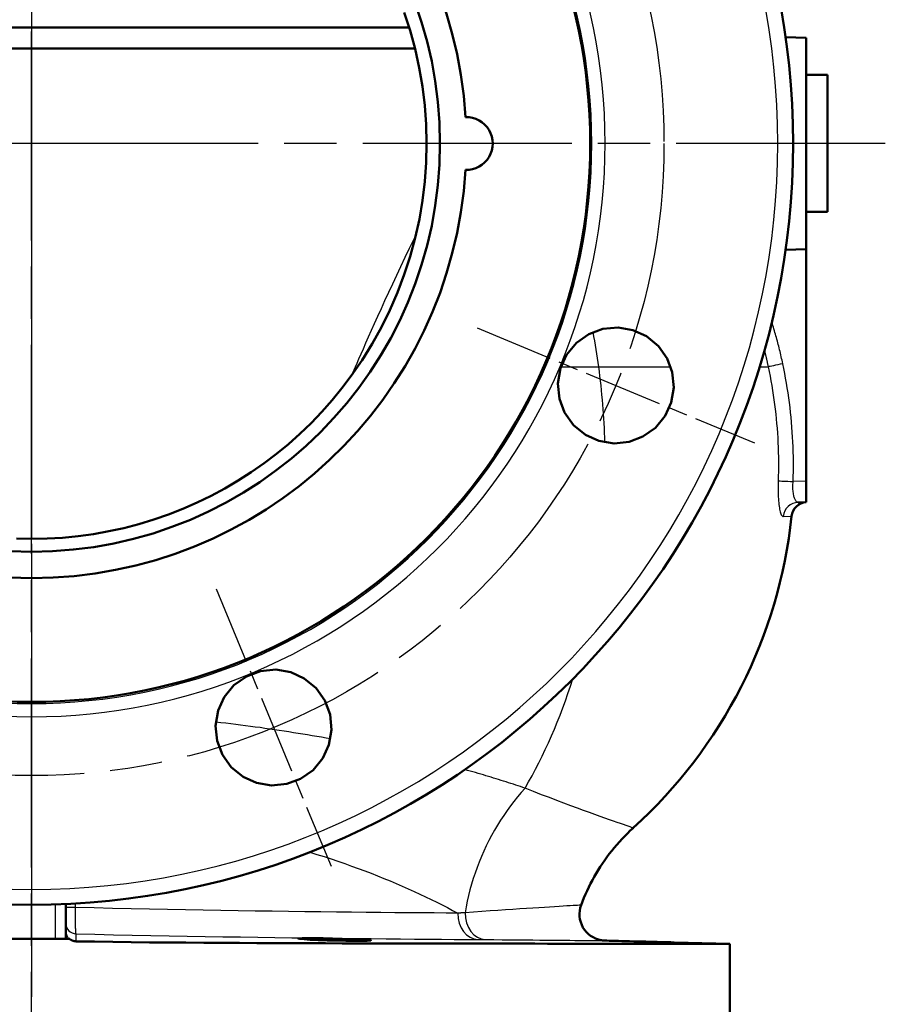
# Model space of a CAD drawing. Header units: millimetres. Extents: x 257 to 2036, y 206 to 1822.
# Tile 54 of 66: x 1872 to 2036, y 1164 to 1351. Entities that reach past the tile are written whole.
import ezdxf

# ---------------------------------------------------------------- set-up
doc = ezdxf.new("R2010")
doc.units = ezdxf.units.MM
doc.header["$LTSCALE"] = 7
doc.linetypes.add('CHAIN', pattern=[0.3543, 0.2362, -0.0295, 0.0591, -0.0295])
for name, color, linetype, lineweight in [('Mittellinie(DIN)', 4, 'CHAIN', 25), ('Mittelpunktmarkierung(DIN)', 4, 'CHAIN', 25), ('Sichtbare Kanten(DIN)', 7, 'Continuous', 50), ('Sichtbare tangentiale Kanten(DIN)', 3, 'Continuous', 25)]:
    doc.layers.add(name, color=color, linetype=linetype, lineweight=lineweight)

msp = doc.modelspace()

# ---------------------------------------------------------------- linework, layer by layer
at = {"layer": 'Mittellinie(DIN)', "linetype": 'CHAIN', "ltscale": 23.990969}
msp.add_line((1873.77, 832.92), (1873.77, 1821.73), dxfattribs=at)
msp.add_circle((1873.77, 1327.33), 120, dxfattribs=at)
at = {"layer": 'Mittelpunktmarkierung(DIN)', "linetype": 'CHAIN', "ltscale": 23.990969}
for p, q in [((1873.77, 1489.33), (1873.77, 1165.33)), ((1873.77, 1489.33), (1873.77, 1165.33)), ((1891.27, 1327.33), (1711.77, 1327.33)), ((2035.77, 1327.33), (1856.27, 1327.33))]:
    msp.add_line(p, q, dxfattribs=at)
at = {"layer": 'Mittelpunktmarkierung(DIN)', "linetype": 'CHAIN', "ltscale": 9.04779}
for p, q in [((1958.3, 1292.31), (2010.96, 1270.5)), ((1908.78, 1242.79), (1930.6, 1190.13))]:
    msp.add_line(p, q, dxfattribs=at)
at = {"layer": 'Sichtbare Kanten(DIN)'}
for p, q in [((1802.29, 1349.33), (1873.77, 1349.33)), ((1873.77, 1349.33), (1945.24, 1349.33)), ((2020.77, 1347.41), (2016.85, 1347.51)), ((2020.77, 1347.41), (2020.77, 1307.25)), ((1873.77, 1345.33), (1801.18, 1345.33)), ((1946.35, 1345.33), (1873.77, 1345.33)), ((2024.77, 1340.33), (2020.77, 1340.33)), ((2024.77, 1340.33), (2024.77, 1314.33)), ((2024.77, 1314.33), (2020.77, 1314.33)), ((2020.77, 1307.25), (2016.85, 1307.15)), ((2020.77, 1263.25), (2020.77, 1307.25)), ((2020.77, 1263.25), (2020.77, 1259.25)), ((2019.26, 1259.21), (2020.77, 1259.25)), ((2020.77, 1259.25), (2020.77, 1259.25)), ((1880.27, 1176.64), (1880.27, 1182.97)), ((1869.27, 1176.33), (1878.27, 1176.33)), ((1878.27, 1176.33), (1880.23, 1176.33)), ((1880.23, 1176.33), (1880.31, 1176.33)), ((1880.31, 1176.33), (1880.95, 1176.33)), ((1880.95, 1176.33), (1881, 1176.33)), ((1995.69, 1175.68), (2006.27, 1175.41)), ((2006.27, 1149.33), (2006.27, 1175.41))]:
    msp.add_line(p, q, dxfattribs=at)
at = {"layer": 'Sichtbare Kanten(DIN)', "flags": 128}
for points in [[(1934.43, 1283.22), (1936.49, 1286.21), (1938.4, 1289.3), (1940.16, 1292.47), (1941.76, 1295.72), (1943.21, 1299.05), (1944.49, 1302.45), (1945.61, 1305.9), (1946.56, 1309.39), (1947.35, 1312.94), (1947.95, 1316.52), (1948.39, 1320.12), (1948.65, 1323.73), (1948.74, 1327.34), (1948.65, 1330.96), (1948.38, 1334.56), (1947.95, 1338.15), (1947.34, 1341.72), (1946.55, 1345.27), (1945.6, 1348.77), (1944.48, 1352.21)], [(1987.89, 1291.91), (1990.47, 1290.73), (1992.71, 1288.87), (1994.36, 1286.53), (1995.34, 1283.89), (1995.63, 1281), (1995.14, 1278.16), (1993.98, 1275.61), (1992.14, 1273.37), (1989.79, 1271.69), (1987.16, 1270.7), (1984.29, 1270.41), (1981.43, 1270.89), (1978.86, 1272.04), (1976.62, 1273.87), (1974.92, 1276.25), (1973.93, 1278.88), (1973.64, 1281.78), (1974.12, 1284.65), (1975.29, 1287.21), (1977.15, 1289.47), (1979.51, 1291.14), (1982.16, 1292.12), (1985.08, 1292.39), (1987.89, 1291.91)], [(1873.77, 1252.26), (1876.72, 1252.32), (1879.66, 1252.5), (1882.59, 1252.79), (1885.51, 1253.19), (1888.41, 1253.71), (1891.29, 1254.34), (1894.14, 1255.09), (1896.97, 1255.95), (1899.75, 1256.91), (1902.5, 1257.99), (1905.19, 1259.17), (1907.84, 1260.46), (1910.44, 1261.85), (1912.99, 1263.35), (1915.47, 1264.94), (1917.89, 1266.63), (1920.23, 1268.41), (1922.5, 1270.27), (1924.69, 1272.23), (1926.81, 1274.27), (1928.84, 1276.39), (1930.79, 1278.59), (1932.66, 1280.87), (1934.43, 1283.22)], [(1870.94, 1252.32), (1873.77, 1252.26)], [(1929.42, 1221.59), (1930.41, 1218.92), (1930.68, 1216.03), (1930.2, 1213.21), (1929.02, 1210.65), (1927.18, 1208.4), (1924.83, 1206.74), (1922.2, 1205.76), (1919.32, 1205.47), (1916.46, 1205.95), (1913.91, 1207.11), (1911.67, 1208.93), (1909.98, 1211.29), (1908.99, 1213.92), (1908.7, 1216.8), (1909.17, 1219.68), (1910.34, 1222.25), (1912.18, 1224.5), (1914.55, 1226.18), (1917.19, 1227.17), (1920.1, 1227.45), (1922.94, 1226.97), (1925.52, 1225.79), (1927.77, 1223.92), (1929.42, 1221.59)], [(1987.93, 1197.39), (1987.38, 1196.89), (1986.85, 1196.37), (1986.32, 1195.84), (1985.81, 1195.31), (1985.3, 1194.76), (1984.81, 1194.2), (1984.33, 1193.64), (1983.86, 1193.06), (1983.4, 1192.48), (1982.95, 1191.88), (1982.52, 1191.28), (1982.1, 1190.67), (1981.69, 1190.05), (1981.29, 1189.42), (1980.91, 1188.78), (1980.53, 1188.14), (1980.18, 1187.49), (1979.83, 1186.83), (1979.5, 1186.16), (1979.18, 1185.49), (1978.87, 1184.81), (1978.58, 1184.13), (1978.31, 1183.44), (1978.04, 1182.75)], [(1881, 1176.33), (1881.04, 1176.29), (1881.09, 1176.26), (1881.13, 1176.23), (1881.18, 1176.2), (1881.22, 1176.17), (1881.27, 1176.14), (1881.32, 1176.11), (1881.37, 1176.09), (1881.42, 1176.07), (1881.47, 1176.04), (1881.52, 1176.02), (1881.57, 1176), (1881.62, 1175.98), (1881.68, 1175.97), (1881.73, 1175.95), (1881.78, 1175.94), (1881.83, 1175.93), (1881.89, 1175.91), (1881.94, 1175.91), (1882, 1175.9), (1882.05, 1175.89), (1882.11, 1175.89), (1882.16, 1175.88), (1882.22, 1175.88)], [(1882.22, 1175.88), (1885.71, 1175.82), (1889.2, 1175.77), (1892.68, 1175.72), (1896.15, 1175.69), (1899.6, 1175.66), (1903.03, 1175.63), (1906.45, 1175.6), (1909.84, 1175.58), (1913.2, 1175.57), (1916.54, 1175.55), (1919.84, 1175.54), (1923.12, 1175.53), (1926.36, 1175.52), (1929.56, 1175.51), (1932.72, 1175.5), (1935.83, 1175.49), (1938.9, 1175.48), (1941.93, 1175.48), (1944.91, 1175.47), (1947.83, 1175.46), (1950.71, 1175.46), (1953.53, 1175.46), (1956.3, 1175.45), (1959.01, 1175.45), (1961.67, 1175.44), (1964.26, 1175.44), (1966.79, 1175.44), (1969.25, 1175.44), (1971.65, 1175.43), (1973.97, 1175.43), (1976.22, 1175.43), (1978.4, 1175.43), (1980.51, 1175.42), (1982.54, 1175.42), (1984.5, 1175.42), (1986.38, 1175.42), (1988.19, 1175.42), (1989.91, 1175.42), (1991.56, 1175.42), (1993.12, 1175.41), (1994.6, 1175.41), (1996, 1175.41), (1997.31, 1175.41), (1998.53, 1175.41), (1999.67, 1175.41), (2000.71, 1175.41), (2001.67, 1175.41), (2002.54, 1175.41), (2003.32, 1175.41), (2004, 1175.41), (2004.6, 1175.41), (2005.11, 1175.41), (2005.53, 1175.41), (2005.85, 1175.41), (2006.08, 1175.41), (2006.22, 1175.41), (2006.27, 1175.41)], [(1935.06, 1175.95), (1933.43, 1175.97), (1931.65, 1176.01), (1929.85, 1176.06), (1928.15, 1176.12), (1926.66, 1176.19), (1925.48, 1176.27), (1924.7, 1176.34), (1924.36, 1176.4), (1924.5, 1176.44), (1925.09, 1176.48), (1926.11, 1176.49), (1927.48, 1176.48), (1929.11, 1176.46), (1930.88, 1176.42), (1932.68, 1176.37), (1934.39, 1176.31), (1935.88, 1176.25), (1937.05, 1176.18), (1937.84, 1176.12), (1938.17, 1176.06), (1938.04, 1176.01), (1937.45, 1175.97), (1936.43, 1175.96), (1935.06, 1175.95)], [(1982.56, 1176.03), (1982.5, 1176.03), (1982.45, 1176.03), (1982.39, 1176.03), (1982.34, 1176.04), (1982.3, 1176.04), (1982.25, 1176.05), (1982.21, 1176.05), (1982.17, 1176.05), (1982.13, 1176.06), (1982.09, 1176.06), (1982.06, 1176.07), (1982.03, 1176.07), (1982, 1176.08), (1981.97, 1176.08), (1981.95, 1176.09), (1981.93, 1176.09), (1981.91, 1176.09), (1981.9, 1176.1), (1981.88, 1176.1), (1981.87, 1176.1), (1981.86, 1176.1), (1981.86, 1176.1), (1981.85, 1176.1), (1981.85, 1176.1)], [(1981.85, 1176.1), (1981.85, 1176.1), (1981.86, 1176.1), (1981.86, 1176.1), (1981.87, 1176.1), (1981.88, 1176.1), (1981.9, 1176.1), (1981.91, 1176.09), (1981.93, 1176.09), (1981.95, 1176.09), (1981.98, 1176.08), (1982.01, 1176.08), (1982.03, 1176.07), (1982.07, 1176.07), (1982.1, 1176.06), (1982.14, 1176.06), (1982.18, 1176.05), (1982.22, 1176.05), (1982.26, 1176.04), (1982.31, 1176.04), (1982.36, 1176.04), (1982.41, 1176.03), (1982.46, 1176.03), (1982.52, 1176.03), (1982.57, 1176.03)], [(1995.69, 1175.68), (1995.64, 1175.68), (1995.51, 1175.69), (1995.3, 1175.69), (1995, 1175.7), (1994.63, 1175.71), (1994.18, 1175.72), (1993.67, 1175.73), (1993.09, 1175.75), (1992.46, 1175.76), (1991.79, 1175.78), (1991.07, 1175.8), (1990.33, 1175.82), (1989.57, 1175.84), (1988.8, 1175.86), (1988.02, 1175.88), (1987.26, 1175.9), (1986.52, 1175.92), (1985.8, 1175.94), (1985.12, 1175.96), (1984.49, 1175.97), (1983.91, 1175.99), (1983.39, 1176), (1982.94, 1176.02), (1982.56, 1176.03)]]:
    msp.add_lwpolyline(points, dxfattribs=at)
at = {"layer": 'Sichtbare Kanten(DIN)'}
msp.add_circle((1873.77, 1327.33), 77.5, dxfattribs=at)
for centre, radius, start, end in [((1873.77, 1327.33), 144.5, 90, 270), ((1873.77, 1327.33), 144.5, 270, 90), ((1873.77, 1327.33), 106, 90, 270), ((1873.77, 1327.33), 106, 270, 90), ((1873.77, 1327.33), 82.5, 3.473, 176.527), ((1956.27, 1327.33), 5, 268.2635, 91.7365), ((1873.77, 1327.33), 82.5, 183.473, 356.527), ((2020.97, 1256.25), 3, 93.9279, 173.9763), ((1925.5, 1266.33), 93, 312.1648, 353.9763), ((1982.74, 1181.02), 5, 159.7902, 259.7744)]:
    msp.add_arc(centre, radius, start, end, dxfattribs=at)
at = {"layer": 'Sichtbare tangentiale Kanten(DIN)'}
for p, q in [((1873.77, 1349.33), (1873.77, 1345.33)), ((1873.77, 1345.33), (1873.77, 1252.27)), ((1974.21, 1284.93), (1981.4, 1284.93)), ((1981.4, 1284.93), (1995.05, 1284.93)), ((2011.91, 1284.93), (2013.54, 1284.93)), ((2020.77, 1263.25), (2018.28, 1263.18)), ((2016.4, 1256.53), (2017.99, 1256.57)), ((1873.77, 1221.33), (1873.77, 1221.01)), ((1873.77, 1218.49), (1873.77, 1185.75)), ((1878.27, 1182.9), (1878.27, 1176.33)), ((1882.1, 1182.29), (1880.27, 1182.29)), ((1882.1, 1182.29), (1882.1, 1183.07)), ((1958.48, 1176.22), (1959.91, 1176.21))]:
    msp.add_line(p, q, dxfattribs=at)
at = {"layer": 'Sichtbare tangentiale Kanten(DIN)', "flags": 128}
for points in [[(1934.38, 1283.13), (1934.4, 1283.16), (1934.46, 1283.28), (1934.58, 1283.51), (1934.75, 1283.88), (1934.97, 1284.36), (1935.23, 1284.95), (1935.55, 1285.66), (1935.9, 1286.46), (1936.3, 1287.37), (1936.74, 1288.37), (1937.21, 1289.46), (1937.73, 1290.63), (1938.28, 1291.87), (1938.87, 1293.19), (1939.49, 1294.58), (1940.15, 1296.03), (1940.83, 1297.53), (1941.55, 1299.09), (1942.29, 1300.69), (1943.06, 1302.33), (1943.85, 1304.01), (1944.67, 1305.72), (1945.51, 1307.46), (1946.37, 1309.21)], [(2016.32, 1285.53), (2016.25, 1285.86), (2016.17, 1286.19), (2016.1, 1286.52), (2016.03, 1286.85), (2015.95, 1287.19), (2015.87, 1287.52), (2015.79, 1287.85), (2015.71, 1288.18), (2015.63, 1288.51), (2015.55, 1288.84), (2015.46, 1289.17), (2015.37, 1289.5), (2015.29, 1289.83), (2015.2, 1290.16), (2015.11, 1290.48), (2015.02, 1290.81), (2014.92, 1291.14), (2014.83, 1291.47), (2014.73, 1291.79), (2014.64, 1292.12), (2014.54, 1292.45), (2014.44, 1292.77), (2014.34, 1293.1), (2014.23, 1293.43)], [(2012.82, 1288.03), (2012.85, 1287.9), (2012.89, 1287.77), (2012.92, 1287.65), (2012.95, 1287.52), (2012.98, 1287.39), (2013.01, 1287.26), (2013.05, 1287.13), (2013.08, 1287), (2013.11, 1286.87), (2013.14, 1286.74), (2013.17, 1286.61), (2013.2, 1286.48), (2013.23, 1286.35), (2013.26, 1286.22), (2013.29, 1286.09), (2013.32, 1285.96), (2013.35, 1285.84), (2013.38, 1285.71), (2013.4, 1285.58), (2013.43, 1285.45), (2013.46, 1285.32), (2013.49, 1285.19), (2013.52, 1285.06), (2013.54, 1284.93)], [(2013.54, 1284.93), (2013.73, 1284.04), (2013.9, 1283.15), (2014.07, 1282.26), (2014.22, 1281.37), (2014.37, 1280.47), (2014.51, 1279.57), (2014.64, 1278.68), (2014.76, 1277.78), (2014.87, 1276.87), (2014.97, 1275.97), (2015.07, 1275.07), (2015.15, 1274.16), (2015.23, 1273.26), (2015.29, 1272.35), (2015.35, 1271.44), (2015.39, 1270.54), (2015.43, 1269.63), (2015.46, 1268.72), (2015.48, 1267.81), (2015.49, 1266.91), (2015.49, 1266), (2015.49, 1265.09), (2015.47, 1264.19), (2015.44, 1263.28)], [(2018.28, 1263.18), (2018.3, 1264.12), (2018.32, 1265.05), (2018.33, 1265.99), (2018.33, 1266.92), (2018.32, 1267.86), (2018.3, 1268.8), (2018.27, 1269.73), (2018.23, 1270.67), (2018.18, 1271.61), (2018.12, 1272.54), (2018.05, 1273.48), (2017.98, 1274.41), (2017.89, 1275.35), (2017.79, 1276.28), (2017.69, 1277.21), (2017.57, 1278.14), (2017.45, 1279.07), (2017.31, 1280), (2017.17, 1280.93), (2017.02, 1281.85), (2016.86, 1282.77), (2016.69, 1283.69), (2016.51, 1284.61), (2016.32, 1285.53)], [(2015.44, 1263.28), (2015.43, 1262.84), (2015.42, 1262.39), (2015.42, 1261.96), (2015.42, 1261.52), (2015.43, 1261.1), (2015.44, 1260.68), (2015.46, 1260.27), (2015.48, 1259.88), (2015.51, 1259.5), (2015.55, 1259.14), (2015.58, 1258.8), (2015.63, 1258.47), (2015.67, 1258.17), (2015.72, 1257.89), (2015.78, 1257.64), (2015.84, 1257.41), (2015.9, 1257.2), (2015.96, 1257.02), (2016.03, 1256.87), (2016.1, 1256.75), (2016.17, 1256.65), (2016.25, 1256.58), (2016.32, 1256.54), (2016.4, 1256.53)], [(2019.26, 1259.21), (2019.18, 1259.22), (2019.09, 1259.24), (2019.01, 1259.28), (2018.93, 1259.33), (2018.86, 1259.41), (2018.79, 1259.5), (2018.72, 1259.6), (2018.65, 1259.72), (2018.59, 1259.86), (2018.53, 1260.01), (2018.48, 1260.17), (2018.43, 1260.35), (2018.39, 1260.54), (2018.35, 1260.74), (2018.32, 1260.95), (2018.29, 1261.18), (2018.27, 1261.41), (2018.25, 1261.65), (2018.24, 1261.89), (2018.24, 1262.14), (2018.24, 1262.4), (2018.25, 1262.66), (2018.26, 1262.92), (2018.28, 1263.18)], [(1930.5, 1214.3), (1929.64, 1214.45), (1928.77, 1214.61), (1927.9, 1214.76), (1927.02, 1214.91), (1926.14, 1215.06), (1925.25, 1215.21), (1924.37, 1215.35), (1923.47, 1215.49), (1922.58, 1215.63), (1921.68, 1215.77), (1920.78, 1215.91), (1919.87, 1216.04), (1918.96, 1216.18), (1918.05, 1216.31), (1917.13, 1216.44), (1916.21, 1216.56), (1915.29, 1216.68), (1914.37, 1216.81), (1913.44, 1216.92), (1912.51, 1217.04), (1911.57, 1217.16), (1910.63, 1217.27), (1909.69, 1217.38), (1908.75, 1217.48)], [(1967.42, 1204.94), (1966.98, 1205.09), (1966.54, 1205.24), (1966.09, 1205.39), (1965.64, 1205.54), (1965.19, 1205.69), (1964.73, 1205.84), (1964.27, 1205.99), (1963.81, 1206.14), (1963.34, 1206.29), (1962.87, 1206.44), (1962.4, 1206.59), (1961.92, 1206.74), (1961.45, 1206.88), (1960.96, 1207.03), (1960.48, 1207.18), (1959.99, 1207.32), (1959.5, 1207.47), (1959.01, 1207.62), (1958.51, 1207.76), (1958.01, 1207.91), (1957.51, 1208.05), (1957.01, 1208.2), (1956.5, 1208.34), (1955.99, 1208.48)], [(1967.42, 1204.94), (1966.7, 1204.13), (1966, 1203.3), (1965.31, 1202.45), (1964.64, 1201.58), (1964, 1200.7), (1963.37, 1199.79), (1962.76, 1198.86), (1962.18, 1197.92), (1961.61, 1196.96), (1961.07, 1195.99), (1960.55, 1195), (1960.05, 1194), (1959.58, 1192.99), (1959.13, 1191.97), (1958.7, 1190.93), (1958.3, 1189.89), (1957.93, 1188.84), (1957.58, 1187.78), (1957.25, 1186.71), (1956.95, 1185.64), (1956.68, 1184.56), (1956.44, 1183.48), (1956.22, 1182.4), (1956.02, 1181.31)], [(1987.93, 1197.39), (1987.89, 1197.41), (1987.78, 1197.45), (1987.59, 1197.51), (1987.33, 1197.6), (1986.99, 1197.72), (1986.57, 1197.86), (1986.08, 1198.03), (1985.52, 1198.23), (1984.89, 1198.45), (1984.18, 1198.7), (1983.41, 1198.97), (1982.57, 1199.27), (1981.65, 1199.59), (1980.67, 1199.94), (1979.63, 1200.32), (1978.51, 1200.73), (1977.34, 1201.16), (1976.1, 1201.62), (1974.8, 1202.1), (1973.44, 1202.61), (1972.02, 1203.16), (1970.54, 1203.72), (1969.01, 1204.32), (1967.42, 1204.94)], [(1926.57, 1192.81), (1927.93, 1192.39), (1929.27, 1191.96), (1930.59, 1191.53), (1931.9, 1191.08), (1933.2, 1190.64), (1934.48, 1190.18), (1935.74, 1189.72), (1936.99, 1189.26), (1938.22, 1188.79), (1939.43, 1188.31), (1940.63, 1187.83), (1941.81, 1187.35), (1942.97, 1186.86), (1944.12, 1186.36), (1945.25, 1185.86), (1946.37, 1185.36), (1947.46, 1184.86), (1948.54, 1184.35), (1949.6, 1183.84), (1950.64, 1183.32), (1951.67, 1182.8), (1952.67, 1182.28), (1953.66, 1181.76), (1954.63, 1181.23)], [(1882.22, 1177.3), (1882.21, 1177.32), (1882.2, 1177.36), (1882.19, 1177.42), (1882.18, 1177.51), (1882.17, 1177.61), (1882.16, 1177.73), (1882.15, 1177.87), (1882.14, 1178.02), (1882.14, 1178.2), (1882.13, 1178.39), (1882.12, 1178.6), (1882.12, 1178.82), (1882.11, 1179.06), (1882.11, 1179.31), (1882.11, 1179.57), (1882.1, 1179.84), (1882.1, 1180.13), (1882.1, 1180.42), (1882.1, 1180.72), (1882.1, 1181.02), (1882.1, 1181.34), (1882.1, 1181.65), (1882.1, 1181.97), (1882.1, 1182.29)], [(1954.65, 1181.22), (1952.45, 1181.24), (1950.15, 1181.26), (1947.75, 1181.28), (1945.26, 1181.3), (1942.68, 1181.32), (1940.02, 1181.35), (1937.28, 1181.38), (1934.47, 1181.41), (1931.6, 1181.44), (1928.65, 1181.47), (1925.64, 1181.51), (1922.55, 1181.55), (1919.41, 1181.59), (1916.21, 1181.63), (1912.96, 1181.68), (1909.67, 1181.74), (1906.34, 1181.79), (1902.97, 1181.85), (1899.56, 1181.91), (1896.12, 1181.98), (1892.65, 1182.05), (1889.15, 1182.13), (1885.63, 1182.21), (1882.1, 1182.29)], [(1956.03, 1181.32), (1955.97, 1181.31), (1955.91, 1181.31), (1955.86, 1181.3), (1955.8, 1181.3), (1955.74, 1181.3), (1955.68, 1181.29), (1955.63, 1181.29), (1955.57, 1181.28), (1955.51, 1181.28), (1955.46, 1181.28), (1955.4, 1181.27), (1955.34, 1181.27), (1955.28, 1181.26), (1955.23, 1181.26), (1955.17, 1181.25), (1955.11, 1181.25), (1955.05, 1181.25), (1955, 1181.24), (1954.94, 1181.24), (1954.88, 1181.23), (1954.82, 1181.23), (1954.76, 1181.23), (1954.71, 1181.22), (1954.65, 1181.22)], [(1978.05, 1182.75), (1978, 1182.75), (1977.88, 1182.74), (1977.66, 1182.73), (1977.37, 1182.71), (1976.98, 1182.69), (1976.52, 1182.66), (1975.97, 1182.63), (1975.34, 1182.59), (1974.64, 1182.55), (1973.86, 1182.5), (1973, 1182.45), (1972.07, 1182.39), (1971.07, 1182.33), (1970.01, 1182.26), (1968.87, 1182.19), (1967.67, 1182.11), (1966.4, 1182.03), (1965.08, 1181.94), (1963.7, 1181.85), (1962.26, 1181.75), (1960.77, 1181.65), (1959.23, 1181.54), (1957.65, 1181.43), (1956.03, 1181.32)], [(1880.27, 1176.64), (1880.27, 1176.63), (1880.27, 1176.62), (1880.27, 1176.61), (1880.27, 1176.59), (1880.27, 1176.58), (1880.27, 1176.57), (1880.26, 1176.56), (1880.26, 1176.55), (1880.26, 1176.53), (1880.26, 1176.52), (1880.26, 1176.51), (1880.26, 1176.49), (1880.26, 1176.48), (1880.26, 1176.47), (1880.25, 1176.45), (1880.25, 1176.44), (1880.25, 1176.43), (1880.25, 1176.41), (1880.25, 1176.4), (1880.24, 1176.39), (1880.24, 1176.37), (1880.24, 1176.36), (1880.24, 1176.34), (1880.23, 1176.33)], [(1882.22, 1177.3), (1885.77, 1177.22), (1889.32, 1177.14), (1892.86, 1177.07), (1896.37, 1177), (1899.85, 1176.93), (1903.29, 1176.87), (1906.71, 1176.81), (1910.08, 1176.76), (1913.42, 1176.71), (1916.71, 1176.66), (1919.96, 1176.61), (1923.16, 1176.57), (1926.31, 1176.53), (1929.39, 1176.5), (1932.4, 1176.46), (1935.35, 1176.43), (1938.23, 1176.4), (1941.04, 1176.37), (1943.79, 1176.34), (1946.45, 1176.32), (1949.04, 1176.3), (1951.54, 1176.28), (1953.95, 1176.26), (1956.26, 1176.24), (1958.48, 1176.22)], [(1882.22, 1175.88), (1882.22, 1176), (1882.22, 1176.1), (1882.22, 1176.19), (1882.22, 1176.27), (1882.22, 1176.35), (1882.22, 1176.42), (1882.22, 1176.49), (1882.22, 1176.55), (1882.22, 1176.61), (1882.22, 1176.67), (1882.22, 1176.73), (1882.22, 1176.78), (1882.22, 1176.83), (1882.22, 1176.88), (1882.22, 1176.93), (1882.22, 1176.98), (1882.22, 1177.02), (1882.22, 1177.07), (1882.22, 1177.11), (1882.22, 1177.15), (1882.22, 1177.19), (1882.22, 1177.23), (1882.22, 1177.26), (1882.22, 1177.3)], [(1959.91, 1176.21), (1961.51, 1176.2), (1963.07, 1176.19), (1964.59, 1176.17), (1966.07, 1176.16), (1967.5, 1176.15), (1968.87, 1176.14), (1970.2, 1176.13), (1971.46, 1176.12), (1972.67, 1176.11), (1973.82, 1176.1), (1974.9, 1176.09), (1975.92, 1176.08), (1976.87, 1176.07), (1977.75, 1176.07), (1978.57, 1176.06), (1979.32, 1176.05), (1979.99, 1176.05), (1980.59, 1176.04), (1981.11, 1176.04), (1981.56, 1176.03), (1981.93, 1176.03), (1982.22, 1176.03), (1982.43, 1176.03), (1982.56, 1176.03)]]:
    msp.add_lwpolyline(points, dxfattribs=at)
at = {"layer": 'Sichtbare tangentiale Kanten(DIN)'}
for radius, start, end in [(141.58, 90, 270), (141.58, 270, 90), (108.83, 90, 270), (108.83, 270, 90), (106.31, 90, 270), (106.31, 270, 90)]:
    msp.add_arc((1873.77, 1327.33), radius, start, end, dxfattribs=at)
for centre, major_axis, ratio, start_param, end_param in [((1927.93, 1268.33), (0, -83), 0.657534, 1.772154, 1.854088), ((1921.48, 1266.33), (0, -93), 0.657534, 1.61676, 1.772154), ((2016.4, 1285.53), (-2.93, -0.62), 0.005426, 4.738001, 6.042919), ((2018.35, 1263.18), (-3, 0.1), 0.000889, 0.240308, 1.544631), ((2019.34, 1256.21), (-0.08, 3), 0.984707, 0, 1.439434), ((1921.48, 1266.33), (0, -93), 0.657534, 0.849886, 1.118699), ((1958.61, 1181.22), (-0.04, -5), 0.792944, 4.718343, 6.25964), ((1960.04, 1181.21), (-0.04, -5), 0.802133, 4.696966, 6.26005), ((1882.27, 1179.3), (-2, 0), 0.999447, 0, 1.544631), ((1882.27, 1177.82), (-2, 0), 0.992318, 0, 0.850833), ((1882.27, 1176.64), (-2, 0), 0.756833, 0, 0.208522)]:
    msp.add_ellipse(centre, major_axis=major_axis, ratio=ratio, start_param=start_param, end_param=end_param, dxfattribs=at)

doc.saveas('drawing.dxf')
